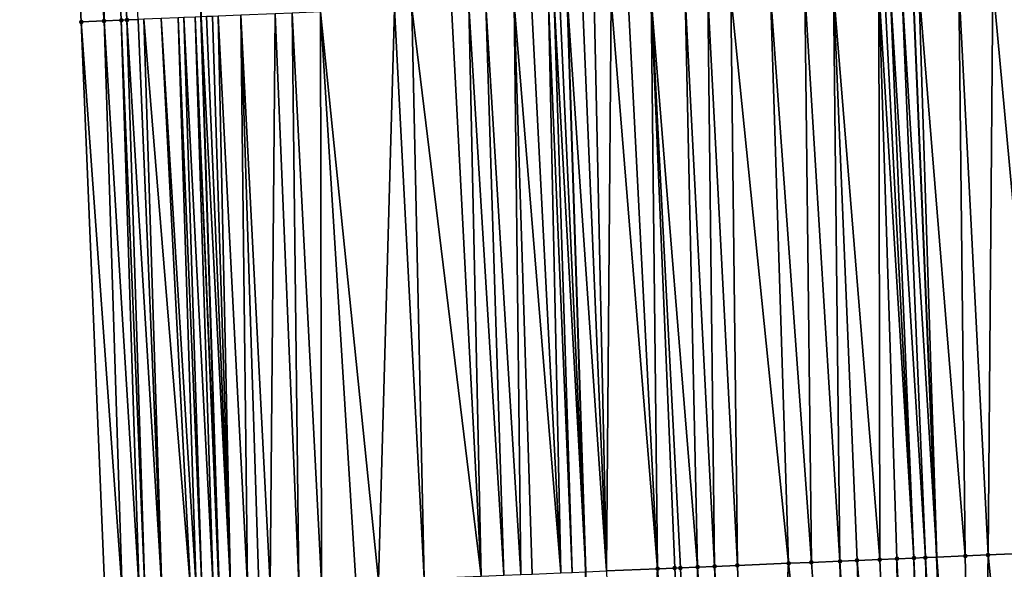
# Model space of a CAD drawing. Header units: feet. Extents: x 2004186 to 2014793, y 836912 to 864902.
# Tile 127 of 256: x 2010467 to 2010502, y 840869 to 840888. Entities that reach past the tile are written whole.
import ezdxf

# ---------------------------------------------------------------- set-up
doc = ezdxf.new("R2010")
doc.units = ezdxf.units.FT
doc.header["$LTSCALE"] = 100
doc.header["$MEASUREMENT"] = 0
for name, color, linetype, lineweight in [('EP_Travel Lane', 5, 'Continuous', 40), ('GPL_Skip Line', 2, 'Continuous', 40), ('Road Shots', 4, 'Continuous', 200), ('Road X-Section', 30, 'Continuous', 13)]:
    doc.layers.add(name, color=color, linetype=linetype, lineweight=lineweight)
doc.layers.add('I-77 SB_MM21-27-Surface-Border', color=7, linetype='Continuous')
doc.layers.add('I-77 SB_MM21-27-Surface-TIN', color=7, linetype='Continuous')

msp = doc.modelspace()

# ---------------------------------------------------------------- linework, layer by layer
at = {"layer": 'EP_Travel Lane'}
msp.add_polyline3d([(2010477.543157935, 840788.5692165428, 342.824715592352), (2010476.765306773, 840808.5501736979, 343.2196493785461), (2010475.9874516, 840828.5316769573, 343.5748282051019), (2010475.209575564, 840848.5137161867, 343.9298431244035), (2010474.4317416, 840868.4946746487, 344.2771656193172), (2010473.793771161, 840888.4815563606, 344.6683766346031), (2010473.296165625, 840908.5624193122, 345.0250564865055), (2010472.786049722, 840929.1499100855, 345.4117580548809), (2010472.290711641, 840949.1409907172, 345.8122032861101), (2010471.795361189, 840969.1325706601, 346.1695961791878), (2010471.372581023, 840989.124828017, 346.5413834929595), (2010471.023765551, 841009.1175275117, 346.9227137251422), (2010470.674977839, 841029.1100283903, 347.3271377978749), (2010470.326176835, 841049.1032912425, 347.7258901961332), (2010469.977363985, 841069.097233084, 348.0973061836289)], dxfattribs=at)
at = {"layer": 'GPL_Skip Line'}
for points in [[(2010503.751021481, 840769.6539728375, 342.0493382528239), (2010502.920267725, 840789.6317162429, 342.458656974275), (2010502.089470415, 840809.6105070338, 342.8404723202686), (2010501.258688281, 840829.5889328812, 343.238921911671), (2010500.427869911, 840849.5682301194, 343.5916440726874), (2010499.597059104, 840869.5473454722, 343.9656955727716), (2010498.766275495, 840889.525806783, 344.3645112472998), (2010497.970566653, 840909.506504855, 344.7139064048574), (2010497.451109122, 840929.4945609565, 345.0885362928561), (2010497.176632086, 840949.4888924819, 345.4712690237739), (2010496.902152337, 840969.4834216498, 345.8308640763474), (2010496.627671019, 840989.4780651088, 346.1839806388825), (2010496.353202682, 841009.4717629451, 346.5930650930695), (2010496.07873259, 841029.4655886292, 346.9894967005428), (2010495.804256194, 841049.4598734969, 347.3600128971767), (2010495.529776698, 841069.4543842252, 347.7339571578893)], [(2010491.021849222, 840769.1201009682, 342.2727580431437), (2010490.058351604, 840789.0930025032, 342.6546088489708), (2010489.231166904, 840809.0718308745, 343.0483455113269), (2010488.566683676, 840829.0574829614, 343.4320081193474), (2010487.926455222, 840849.0451477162, 343.7784363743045), (2010487.286259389, 840869.0317939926, 344.1476179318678), (2010486.64606036, 840889.018540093, 344.5354663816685), (2010486.004501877, 840909.0477277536, 344.915833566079), (2010485.355002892, 840929.3248146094, 345.2857227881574), (2010484.714723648, 840949.314064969, 345.6752363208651), (2010484.242516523, 840969.3062069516, 346.0183261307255), (2010483.952453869, 840989.3005534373, 346.3757230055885), (2010483.67349211, 841009.2941296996, 346.7735506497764), (2010483.394528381, 841029.2878471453, 347.168409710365), (2010483.115560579, 841049.2818564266, 347.5653071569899), (2010482.83658186, 841069.2766481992, 347.9327338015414)]]:
    msp.add_polyline3d(points, dxfattribs=at)
at = {"layer": 'I-77 SB_MM21-27-Surface-Border', "color": 3, "linetype": 'ByBlock', "lineweight": -2}
msp.add_polyline3d([(2010476.543377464, 840788.5273082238, 342.8416260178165), (2010473.71432226, 840808.422639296, 343.2542715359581), (2010473.482990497, 840828.4267522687, 343.6158711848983), (2010471.253364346, 840848.3482831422, 343.9830357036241), (2010470.422587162, 840868.3265899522, 344.3459293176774), (2010469.59177312, 840888.3057831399, 344.7227808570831), (2010468.592065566, 840908.3823514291, 345.0887894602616), (2010467.853999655, 840929.080838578, 345.4846514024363), (2010467.77950015, 840949.0781794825, 345.8601564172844), (2010467.505020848, 840969.0726761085, 346.2241892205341), (2010467.430525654, 840989.0697031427, 346.5965288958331), (2010467.556016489, 841009.0691205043, 346.9632982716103), (2010467.481530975, 841029.0654423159, 347.3641107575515), (2010468.00697453, 841049.0710491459, 347.7475821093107), (2010468.332431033, 841069.074340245, 348.1150695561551)], dxfattribs=at)
at = {"layer": 'I-77 SB_MM21-27-Surface-TIN', "color": 128, "linetype": 'ByBlock', "lineweight": -2}
for points in [[(2010470.190899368, 840908.4434296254, 345.0738678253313), (2010468.592065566, 840908.3823514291, 345.0887894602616), (2010470.391075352, 840888.3391892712, 344.7139724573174)], [(2010468.592065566, 840908.3823514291, 345.0887894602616), (2010469.59177312, 840888.3057831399, 344.7227808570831), (2010470.391075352, 840888.3391892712, 344.7139724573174)], [(2010470.390752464, 840908.4510941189, 345.0703775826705), (2010470.190899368, 840908.4434296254, 345.0738678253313), (2010471.190381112, 840888.3725105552, 344.7096211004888)], [(2010470.190899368, 840908.4434296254, 345.0738678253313), (2010470.990556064, 840888.3641467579, 344.712467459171), (2010471.190381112, 840888.3725105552, 344.7096211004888)], [(2010470.190899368, 840908.4434296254, 345.0738678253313), (2010470.391075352, 840888.3391892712, 344.7139724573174), (2010470.990556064, 840888.3641467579, 344.712467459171)], [(2010470.390752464, 840908.4510941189, 345.0703775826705), (2010471.190381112, 840888.3725105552, 344.7096211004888), (2010471.590027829, 840888.3893194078, 344.6996599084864)], [(2010495.200913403, 840869.3632131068, 344.0321995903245), (2010494.969596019, 840889.3669803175, 344.4140909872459), (2010493.770644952, 840889.3168162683, 344.4301849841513)], [(2010496.200036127, 840869.4050926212, 344.0155117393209), (2010495.968719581, 840889.4088396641, 344.3977391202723), (2010494.969596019, 840889.3669803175, 344.4140909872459)], [(2010496.200036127, 840869.4050926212, 344.0155117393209), (2010494.969596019, 840889.3669803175, 344.4140909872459), (2010495.200913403, 840869.3632131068, 344.0321995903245)], [(2010497.598812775, 840869.4636076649, 343.998002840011), (2010497.567327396, 840889.4755713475, 344.3843551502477), (2010495.968719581, 840889.4088396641, 344.3977391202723)], [(2010497.598812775, 840869.4636076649, 343.998002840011), (2010495.968719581, 840889.4088396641, 344.3977391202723), (2010496.799509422, 840869.4302284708, 344.0050891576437)], [(2010496.799509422, 840869.4302284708, 344.0050891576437), (2010495.968719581, 840889.4088396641, 344.3977391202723), (2010496.200036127, 840869.4050926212, 344.0155117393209)], [(2010498.797761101, 840869.5138376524, 343.9792577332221), (2010497.767151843, 840889.4839496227, 344.38074828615), (2010497.567327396, 840889.4755713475, 344.3843551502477)], [(2010498.797761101, 840869.5138376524, 343.9792577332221), (2010497.567327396, 840889.4755713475, 344.3843551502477), (2010498.198288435, 840869.4886866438, 343.9904435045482)], [(2010498.198288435, 840869.4886866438, 343.9904435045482), (2010497.567327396, 840889.4755713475, 344.3843551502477), (2010497.598812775, 840869.4636076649, 343.998002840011)], [(2010498.797761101, 840869.5138376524, 343.9792577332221), (2010497.966978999, 840889.492262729, 344.3805647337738), (2010497.767151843, 840889.4839496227, 344.38074828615)], [(2010499.197411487, 840869.5305582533, 343.9741536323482), (2010498.366628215, 840889.5090114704, 344.3737611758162), (2010497.966978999, 840889.492262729, 344.3805647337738)], [(2010499.197411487, 840869.5305582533, 343.9741536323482), (2010497.966978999, 840889.492262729, 344.3805647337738), (2010498.797761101, 840869.5138376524, 343.9792577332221)], [(2010498.366628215, 840889.5090114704, 344.3737611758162), (2010499.597059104, 840869.5473454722, 343.9656955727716), (2010498.766275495, 840889.525806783, 344.3645112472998)], [(2010499.197411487, 840869.5305582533, 343.9741536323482), (2010499.597059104, 840869.5473454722, 343.9656955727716), (2010498.366628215, 840889.5090114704, 344.3737611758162)], [(2010498.966099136, 840889.5342044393, 344.3598862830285), (2010498.766275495, 840889.525806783, 344.3645112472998), (2010499.597059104, 840869.5473454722, 343.9656955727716)], [(2010500.596178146, 840869.5893135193, 343.9445504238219), (2010500.364863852, 840889.5930064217, 344.3265455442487), (2010498.966099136, 840889.5342044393, 344.3598862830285)], [(2010500.596178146, 840869.5893135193, 343.9445504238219), (2010498.966099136, 840889.5342044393, 344.3598862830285), (2010499.597059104, 840869.5473454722, 343.9656955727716)], [(2010501.395473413, 840869.622887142, 343.9276753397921), (2010501.563810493, 840889.6432769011, 344.3048607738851), (2010500.364863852, 840889.5930064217, 344.3265455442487)], [(2010501.395473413, 840869.622887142, 343.9276753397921), (2010500.364863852, 840889.5930064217, 344.3265455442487), (2010500.596178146, 840869.5893135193, 343.9445504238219)], [(2010503.39371949, 840869.7066310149, 343.895062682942), (2010501.563810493, 840889.6432769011, 344.3048607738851), (2010501.395473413, 840869.622887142, 343.9276753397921)], [(2010503.39371949, 840869.7066310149, 343.895062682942), (2010502.962587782, 840889.701776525, 344.287402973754), (2010501.563810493, 840889.6432769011, 344.3048607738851)], [(2010486.377119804, 840889.0073165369, 344.5375608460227), (2010487.286259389, 840869.0317939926, 344.1476179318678), (2010486.64606036, 840889.018540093, 344.5354663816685)], [(2010488.007223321, 840869.0618363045, 344.1445131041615), (2010487.176424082, 840889.040673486, 344.5313359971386), (2010486.64606036, 840889.018540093, 344.5354663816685)], [(2010488.007223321, 840869.0618363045, 344.1445131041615), (2010486.64606036, 840889.018540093, 344.5354663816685), (2010487.286259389, 840869.0317939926, 344.1476179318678)], [(2010488.007223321, 840869.0618363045, 344.1445131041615), (2010487.576077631, 840889.0573180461, 344.5300051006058), (2010487.176424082, 840889.040673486, 344.5313359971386)], [(2010488.007223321, 840869.0618363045, 344.1445131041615), (2010488.17555278, 840889.0824093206, 344.5214722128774), (2010487.576077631, 840889.0573180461, 344.5300051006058)], [(2010489.805643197, 840869.1372441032, 344.1132327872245), (2010488.17555278, 840889.0824093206, 344.5214722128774), (2010488.007223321, 840869.0618363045, 344.1445131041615)], [(2010489.805643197, 840869.1372441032, 344.1132327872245), (2010488.775026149, 840889.1075434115, 344.5106901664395), (2010488.17555278, 840889.0824093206, 344.5214722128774)], [(2010489.805643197, 840869.1372441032, 344.1132327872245), (2010489.57432676, 840889.1409885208, 344.499834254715), (2010488.775026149, 840889.1075434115, 344.5106901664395)], [(2010491.204418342, 840869.1957952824, 344.0939046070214), (2010490.773270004, 840889.1913406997, 344.4738578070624), (2010489.57432676, 840889.1409885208, 344.499834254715)], [(2010491.204418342, 840869.1957952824, 344.0939046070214), (2010489.57432676, 840889.1409885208, 344.499834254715), (2010490.604943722, 840869.1706913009, 344.1027227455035)], [(2010490.604943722, 840869.1706913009, 344.1027227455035), (2010489.57432676, 840889.1409885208, 344.499834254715), (2010490.405117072, 840869.1623660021, 344.1035125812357)], [(2010490.405117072, 840869.1623660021, 344.1035125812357), (2010489.57432676, 840889.1409885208, 344.499834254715), (2010489.805643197, 840869.1372441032, 344.1132327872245)], [(2010491.803889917, 840869.2209724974, 344.0813994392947), (2010491.572572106, 840889.224749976, 344.4648842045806), (2010490.773270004, 840889.1913406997, 344.4738578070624)], [(2010491.803889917, 840869.2209724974, 344.0813994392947), (2010490.773270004, 840889.1913406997, 344.4738578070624), (2010491.204418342, 840869.1957952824, 344.0939046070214)], [(2010492.603191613, 840869.2543915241, 344.0723077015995), (2010492.37187317, 840889.2581841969, 344.4546002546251), (2010491.572572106, 840889.224749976, 344.4648842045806)], [(2010492.603191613, 840869.2543915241, 344.0723077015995), (2010491.572572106, 840889.224749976, 344.4648842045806), (2010491.803889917, 840869.2209724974, 344.0813994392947)], [(2010494.401612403, 840869.3297773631, 344.0421329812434), (2010493.770644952, 840889.3168162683, 344.4301849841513), (2010492.37187317, 840889.2581841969, 344.4546002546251)], [(2010494.401612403, 840869.3297773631, 344.0421329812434), (2010492.37187317, 840889.2581841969, 344.4546002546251), (2010492.603191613, 840869.2543915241, 344.0723077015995)], [(2010495.200913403, 840869.3632131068, 344.0321995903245), (2010493.770644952, 840889.3168162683, 344.4301849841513), (2010494.401612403, 840869.3297773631, 344.0421329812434)], [(2010480.014203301, 840868.7277196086, 344.2317265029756), (2010480.582179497, 840888.7651010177, 344.6025283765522), (2010477.984451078, 840888.6564388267, 344.6360023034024)], [(2010481.612799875, 840868.7947216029, 344.2052891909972), (2010480.582179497, 840888.7651010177, 344.6025283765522), (2010480.014203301, 840868.7277196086, 344.2317265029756)], [(2010481.612799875, 840868.7947216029, 344.2052891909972), (2010481.181654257, 840888.7902016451, 344.5935041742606), (2010480.582179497, 840888.7651010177, 344.6025283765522)], [(2010483.611057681, 840868.8781834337, 344.1868763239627), (2010482.580437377, 840888.8485610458, 344.5834123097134), (2010481.181654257, 840888.7902016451, 344.5935041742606)], [(2010483.611057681, 840868.8781834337, 344.1868763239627), (2010481.181654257, 840888.7902016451, 344.5935041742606), (2010481.612799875, 840868.7947216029, 344.2052891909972)], [(2010483.611057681, 840868.8781834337, 344.1868763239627), (2010483.179913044, 840888.8736398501, 344.5755344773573), (2010482.580437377, 840888.8485610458, 344.5834123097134)], [(2010484.410361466, 840868.9115522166, 344.1803141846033), (2010483.779393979, 840888.8985920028, 344.5743096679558), (2010483.179913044, 840888.8736398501, 344.5755344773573)], [(2010484.410361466, 840868.9115522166, 344.1803141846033), (2010483.179913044, 840888.8736398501, 344.5755344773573), (2010483.611057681, 840868.8781834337, 344.1868763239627)], [(2010485.009840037, 840868.9365612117, 344.1762782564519), (2010484.778523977, 840888.940296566, 344.5660885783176), (2010483.779393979, 840888.8985920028, 344.5743096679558)], [(2010485.009840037, 840868.9365612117, 344.1762782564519), (2010483.779393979, 840888.8985920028, 344.5743096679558), (2010484.410361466, 840868.9115522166, 344.1803141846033)], [(2010486.408615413, 840868.9951068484, 344.1572291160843), (2010485.377998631, 840888.965399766, 344.556929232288), (2010484.778523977, 840888.940296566, 344.5660885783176)], [(2010486.408615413, 840868.9951068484, 344.1572291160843), (2010484.778523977, 840888.940296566, 344.5660885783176), (2010485.409492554, 840868.9532305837, 344.1737533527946)], [(2010485.409492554, 840868.9532305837, 344.1737533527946), (2010484.778523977, 840888.940296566, 344.5660885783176), (2010485.009840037, 840868.9365612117, 344.1762782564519)], [(2010486.408615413, 840868.9951068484, 344.1572291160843), (2010485.97746718, 840888.9906497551, 344.5400590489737), (2010485.377998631, 840888.965399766, 344.556929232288)], [(2010486.808263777, 840869.0118760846, 344.1496764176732), (2010486.177292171, 840888.9990149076, 344.5371415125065), (2010485.97746718, 840888.9906497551, 344.5400590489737)], [(2010486.808263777, 840869.0118760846, 344.1496764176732), (2010485.97746718, 840888.9906497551, 344.5400590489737), (2010486.408615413, 840868.9951068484, 344.1572291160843)], [(2010486.377119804, 840889.0073165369, 344.5375608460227), (2010486.177292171, 840888.9990149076, 344.5371415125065), (2010487.286259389, 840869.0317939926, 344.1476179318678)], [(2010486.808263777, 840869.0118760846, 344.1496764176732), (2010487.286259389, 840869.0317939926, 344.1476179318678), (2010486.177292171, 840888.9990149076, 344.5371415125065)], [(2010471.02206328, 840868.3516579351, 344.3389235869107), (2010470.391075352, 840888.3391892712, 344.7139724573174), (2010469.59177312, 840888.3057831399, 344.7227808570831)], [(2010471.621542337, 840868.3766552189, 344.3354772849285), (2010470.990556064, 840888.3641467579, 344.712467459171), (2010470.391075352, 840888.3391892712, 344.7139724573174)], [(2010471.621542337, 840868.3766552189, 344.3354772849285), (2010470.391075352, 840888.3391892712, 344.7139724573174), (2010471.02206328, 840868.3516579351, 344.3389235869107)], [(2010471.821367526, 840868.3850156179, 344.3329202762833), (2010471.190381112, 840888.3725105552, 344.7096211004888), (2010470.990556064, 840888.3641467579, 344.712467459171)], [(2010471.821367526, 840868.3850156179, 344.3329202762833), (2010470.990556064, 840888.3641467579, 344.712467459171), (2010471.621542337, 840868.3766552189, 344.3354772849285)], [(2010472.420838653, 840868.410203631, 344.3198714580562), (2010471.590027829, 840888.3893194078, 344.6996599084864), (2010471.190381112, 840888.3725105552, 344.7096211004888)], [(2010472.420838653, 840868.410203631, 344.3198714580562), (2010471.190381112, 840888.3725105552, 344.7096211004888), (2010471.821367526, 840868.3850156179, 344.3329202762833)], [(2010472.420838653, 840868.410203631, 344.3198714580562), (2010471.789853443, 840888.3976696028, 344.6975280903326), (2010471.590027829, 840888.3893194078, 344.6996599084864)], [(2010473.419966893, 840868.451950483, 344.3098626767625), (2010472.389335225, 840888.4226013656, 344.6973743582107), (2010471.789853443, 840888.3976696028, 344.6975280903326)], [(2010473.419966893, 840868.451950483, 344.3098626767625), (2010471.789853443, 840888.3976696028, 344.6975280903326), (2010472.420838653, 840868.410203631, 344.3198714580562)], [(2010473.619790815, 840868.4603413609, 344.3057711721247), (2010472.988812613, 840888.447638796, 344.6916699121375), (2010472.389335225, 840888.4226013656, 344.6973743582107)], [(2010473.619790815, 840868.4603413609, 344.3057711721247), (2010472.389335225, 840888.4226013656, 344.6973743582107), (2010473.419966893, 840868.451950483, 344.3098626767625)], [(2010473.81961167, 840868.4688059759, 344.2979672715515), (2010473.188636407, 840888.4560327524, 344.6872392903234), (2010472.988812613, 840888.447638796, 344.6916699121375)], [(2010473.619790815, 840868.4603413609, 344.3057711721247), (2010473.81961167, 840868.4688059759, 344.2979672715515), (2010472.988812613, 840888.447638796, 344.6916699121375)], [(2010474.219250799, 840868.4857973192, 344.2792322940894), (2010473.588277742, 840888.4729710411, 344.6704787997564), (2010473.188636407, 840888.4560327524, 344.6872392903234)], [(2010474.219250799, 840868.4857973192, 344.2792322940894), (2010473.188636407, 840888.4560327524, 344.6872392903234), (2010473.81961167, 840868.4688059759, 344.2979672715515)], [(2010473.7881033, 840888.4813225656, 344.6682771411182), (2010473.588277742, 840888.4729710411, 344.6704787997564), (2010474.4317416, 840868.4946746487, 344.2771656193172)], [(2010474.419076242, 840868.4941516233, 344.2769821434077), (2010474.4317416, 840868.4946746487, 344.2771656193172), (2010473.588277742, 840888.4729710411, 344.6704787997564)], [(2010474.419076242, 840868.4941516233, 344.2769821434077), (2010473.588277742, 840888.4729710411, 344.6704787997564), (2010474.219250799, 840868.4857973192, 344.2792322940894)], [(2010473.7881033, 840888.4813225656, 344.6682771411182), (2010474.4317416, 840868.4946746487, 344.2771656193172), (2010473.793771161, 840888.4815563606, 344.6683766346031)], [(2010474.818735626, 840868.5106558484, 344.282771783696), (2010473.987933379, 840888.4895654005, 344.6717849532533), (2010473.793771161, 840888.4815563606, 344.6683766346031)], [(2010474.818735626, 840868.5106558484, 344.282771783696), (2010473.793771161, 840888.4815563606, 344.6683766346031), (2010474.4317416, 840868.4946746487, 344.2771656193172)], [(2010474.818735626, 840868.5106558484, 344.282771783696), (2010474.187765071, 840888.4977694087, 344.6773323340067), (2010473.987933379, 840888.4895654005, 344.6717849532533)], [(2010474.818735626, 840868.5106558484, 344.282771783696), (2010474.387594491, 840888.5060280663, 344.6800089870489), (2010474.187765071, 840888.4977694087, 344.6773323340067)], [(2010475.418225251, 840868.5353990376, 344.2921182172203), (2010475.1869019, 840888.5393097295, 344.6777389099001), (2010474.387594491, 840888.5060280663, 344.6800089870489)], [(2010475.418225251, 840868.5353990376, 344.2921182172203), (2010474.387594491, 840888.5060280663, 344.6800089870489), (2010474.818735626, 840868.5106558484, 344.282771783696)], [(2010476.217532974, 840868.5686731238, 344.2903237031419), (2010476.385852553, 840888.5894837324, 344.661122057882), (2010475.1869019, 840888.5393097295, 344.6777389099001)], [(2010476.217532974, 840868.5686731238, 344.2903237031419), (2010475.1869019, 840888.5393097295, 344.6777389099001), (2010475.817882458, 840868.5519556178, 344.2952719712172)], [(2010475.817882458, 840868.5519556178, 344.2952719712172), (2010475.1869019, 840888.5393097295, 344.6777389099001), (2010475.418225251, 840868.5353990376, 344.2921182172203)], [(2010477.216654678, 840868.6105771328, 344.272402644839), (2010476.385852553, 840888.5894837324, 344.661122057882), (2010476.217532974, 840868.5686731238, 344.2903237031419)], [(2010477.216654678, 840868.6105771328, 344.272402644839), (2010476.985329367, 840888.614534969, 344.6546923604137), (2010476.385852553, 840888.5894837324, 344.661122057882)], [(2010478.015956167, 840868.6440011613, 344.2630590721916), (2010477.984451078, 840888.6564388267, 344.6360023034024), (2010476.985329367, 840888.614534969, 344.6546923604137)], [(2010478.015956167, 840868.6440011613, 344.2630590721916), (2010476.985329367, 840888.614534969, 344.6546923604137), (2010477.216654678, 840868.6105771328, 344.272402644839)], [(2010480.014203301, 840868.7277196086, 344.2317265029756), (2010477.984451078, 840888.6564388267, 344.6360023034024), (2010479.214902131, 840868.6942879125, 344.2414561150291)], [(2010479.214902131, 840868.6942879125, 344.2414561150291), (2010477.984451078, 840888.6564388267, 344.6360023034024), (2010478.015956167, 840868.6440011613, 344.2630590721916)], [(2010471.02206328, 840868.3516579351, 344.3389235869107), (2010469.59177312, 840888.3057831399, 344.7227808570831), (2010470.422587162, 840868.3265899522, 344.3459293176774)], [(2010503.39371949, 840869.7066310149, 343.895062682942), (2010501.395473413, 840869.622887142, 343.9276753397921), (2010503.425241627, 840849.6937833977, 343.5388815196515)], [(2010494.401612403, 840869.3297773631, 344.0421329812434), (2010492.603191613, 840869.2543915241, 344.0723077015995), (2010493.234165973, 840849.2671865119, 343.7017765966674)], [(2010494.401612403, 840869.3297773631, 344.0421329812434), (2010493.234165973, 840849.2671865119, 343.7017765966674), (2010496.63119018, 840849.4094097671, 343.6460683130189)], [(2010495.200913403, 840869.3632131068, 344.0321995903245), (2010494.401612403, 840869.3297773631, 344.0421329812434), (2010496.63119018, 840849.4094097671, 343.6460683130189)], [(2010496.200036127, 840869.4050926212, 344.0155117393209), (2010495.200913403, 840869.3632131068, 344.0321995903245), (2010496.63119018, 840849.4094097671, 343.6460683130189)], [(2010496.799509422, 840869.4302284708, 344.0050891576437), (2010496.200036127, 840869.4050926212, 344.0155117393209), (2010497.430492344, 840849.4428175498, 343.6362403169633)], [(2010496.200036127, 840869.4050926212, 344.0155117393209), (2010496.63119018, 840849.4094097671, 343.6460683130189), (2010497.430492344, 840849.4428175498, 343.6362403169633)], [(2010497.598812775, 840869.4636076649, 343.998002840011), (2010496.799509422, 840869.4302284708, 344.0050891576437), (2010498.429620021, 840849.4845779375, 343.623917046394)], [(2010496.799509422, 840869.4302284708, 344.0050891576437), (2010497.430492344, 840849.4428175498, 343.6362403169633), (2010498.429620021, 840849.4845779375, 343.623917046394)], [(2010498.198288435, 840869.4886866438, 343.9904435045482), (2010497.598812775, 840869.4636076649, 343.998002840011), (2010498.429620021, 840849.4845779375, 343.623917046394)], [(2010498.797761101, 840869.5138376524, 343.9792577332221), (2010498.198288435, 840869.4886866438, 343.9904435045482), (2010499.228919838, 840849.5180421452, 343.6108143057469)], [(2010498.198288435, 840869.4886866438, 343.9904435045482), (2010498.429620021, 840849.4845779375, 343.623917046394), (2010499.228919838, 840849.5180421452, 343.6108143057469)], [(2010499.197411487, 840869.5305582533, 343.9741536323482), (2010498.797761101, 840869.5138376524, 343.9792577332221), (2010499.628571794, 840849.5347250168, 343.6071202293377)], [(2010498.797761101, 840869.5138376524, 343.9792577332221), (2010499.228919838, 840849.5180421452, 343.6108143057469), (2010499.628571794, 840849.5347250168, 343.6071202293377)], [(2010499.197411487, 840869.5305582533, 343.9741536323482), (2010500.228045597, 840849.5598486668, 343.5958135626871), (2010499.597059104, 840869.5473454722, 343.9656955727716)], [(2010499.197411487, 840869.5305582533, 343.9741536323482), (2010499.628571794, 840849.5347250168, 343.6071202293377), (2010500.228045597, 840849.5598486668, 343.5958135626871)], [(2010500.596178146, 840869.5893135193, 343.9445504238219), (2010499.597059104, 840869.5473454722, 343.9656955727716), (2010501.027342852, 840849.593374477, 343.5791356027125)], [(2010500.228045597, 840849.5598486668, 343.5958135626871), (2010500.427869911, 840849.5682301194, 343.5916440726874), (2010499.597059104, 840869.5473454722, 343.9656955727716)], [(2010501.027342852, 840849.593374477, 343.5791356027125), (2010499.597059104, 840869.5473454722, 343.9656955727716), (2010500.427869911, 840849.5682301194, 343.5916440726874)], [(2010501.395473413, 840869.622887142, 343.9276753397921), (2010500.596178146, 840869.5893135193, 343.9445504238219), (2010501.027342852, 840849.593374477, 343.5791356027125)], [(2010501.395473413, 840869.622887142, 343.9276753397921), (2010501.027342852, 840849.593374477, 343.5791356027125), (2010503.425241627, 840849.6937833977, 343.5388815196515)], [(2010489.805643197, 840869.1372441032, 344.1132327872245), (2010488.007223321, 840869.0618363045, 344.1445131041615), (2010488.638187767, 840849.0748696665, 343.7711773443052)], [(2010489.805643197, 840869.1372441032, 344.1132327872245), (2010488.638187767, 840849.0748696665, 343.7711773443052), (2010491.43573621, 840849.1920164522, 343.724037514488)], [(2010490.405117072, 840869.1623660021, 344.1035125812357), (2010489.805643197, 840869.1372441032, 344.1132327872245), (2010491.43573621, 840849.1920164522, 343.724037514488)], [(2010490.604943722, 840869.1706913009, 344.1027227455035), (2010490.405117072, 840869.1623660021, 344.1035125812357), (2010491.43573621, 840849.1920164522, 343.724037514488)], [(2010491.204418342, 840869.1957952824, 344.0939046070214), (2010490.604943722, 840869.1706913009, 344.1027227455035), (2010491.43573621, 840849.1920164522, 343.724037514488)], [(2010491.803889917, 840869.2209724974, 344.0813994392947), (2010491.204418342, 840869.1957952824, 344.0939046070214), (2010492.634688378, 840849.2421540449, 343.707791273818)], [(2010491.204418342, 840869.1957952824, 344.0939046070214), (2010491.43573621, 840849.1920164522, 343.724037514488), (2010492.634688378, 840849.2421540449, 343.707791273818)], [(2010492.603191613, 840869.2543915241, 344.0723077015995), (2010491.803889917, 840869.2209724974, 344.0813994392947), (2010493.234165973, 840849.2671865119, 343.7017765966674)], [(2010491.803889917, 840869.2209724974, 344.0813994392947), (2010492.634688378, 840849.2421540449, 343.707791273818), (2010493.234165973, 840849.2671865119, 343.7017765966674)]]:
    msp.add_3dface(points, dxfattribs=at)
at = {"layer": 'Road Shots', "lineweight": 100}
for p in [(2010470.391075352, 840888.3391892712, 344.7139724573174), (2010470.990556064, 840888.3641467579, 344.712467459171), (2010471.190381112, 840888.3725105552, 344.7096211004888), (2010469.59177312, 840888.3057831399, 344.7227808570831), (2010494.401612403, 840869.3297773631, 344.0421329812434), (2010495.200913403, 840869.3632131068, 344.0321995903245), (2010496.200036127, 840869.4050926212, 344.0155117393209), (2010496.799509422, 840869.4302284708, 344.0050891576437), (2010497.598812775, 840869.4636076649, 343.998002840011), (2010498.198288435, 840869.4886866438, 343.9904435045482), (2010498.797761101, 840869.5138376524, 343.9792577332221), (2010499.197411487, 840869.5305582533, 343.9741536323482), (2010500.596178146, 840869.5893135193, 343.9445504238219), (2010501.395473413, 840869.622887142, 343.9276753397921), (2010489.805643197, 840869.1372441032, 344.1132327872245), (2010490.405117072, 840869.1623660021, 344.1035125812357), (2010490.604943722, 840869.1706913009, 344.1027227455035), (2010491.204418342, 840869.1957952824, 344.0939046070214), (2010491.803889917, 840869.2209724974, 344.0813994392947), (2010492.603191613, 840869.2543915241, 344.0723077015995)]:
    msp.add_point(p, dxfattribs=at)
at = {"layer": 'Road X-Section', "extrusion": (-0.04154052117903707, 0.9989552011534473, 0.01904970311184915), "elevation": 756500.3588609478, "flags": 128}
msp.add_lwpolyline([(-2043670.84265633, -14068.93743780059), (-2043671.64265633, -14068.94624779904), (-2043672.242656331, -14068.94775307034), (-2043672.44265633, -14068.95059994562), (-2043672.842656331, -14068.96056294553), (-2043673.04265633, -14068.9626951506), (-2043673.64265633, -14068.96284891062), (-2043674.242656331, -14068.96855439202), (-2043674.44265633, -14068.97298581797), (-2043674.842656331, -14068.98974935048), (-2043675.04265633, -14068.99195140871), (-2043675.242656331, -14068.98844295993), (-2043675.44265633, -14068.98289457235), (-2043675.64265633, -14068.98021743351), (-2043676.44265633, -14068.98248792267), (-2043677.64265633, -14068.99910779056), (-2043678.24265633, -14069.00553865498), (-2043679.24265633, -14069.02423210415), (-2043681.84265633, -14069.05771210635), (-2043682.442656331, -14069.06673794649), (-2043683.84265633, -14069.07683164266), (-2043684.44265633, -14069.0847109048), (-2043685.04265633, -14069.0859359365), (-2043686.042656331, -14069.09415851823), (-2043686.642656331, -14069.10331952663), (-2043687.242656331, -14069.1201927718), (-2043687.44265633, -14069.12311083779), (-2043687.64265633, -14069.12269142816), (-2043688.44265633, -14069.12891740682), (-2043688.842656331, -14069.13024854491), (-2043689.44265633, -14069.13878298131), (-2043690.04265633, -14069.14956698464), (-2043690.84265633, -14069.16042486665), (-2043692.04265633, -14069.1864060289), (-2043692.84265633, -14069.19538126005), (-2043693.64265633, -14069.20566707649), (-2043695.042656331, -14069.23008677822), (-2043696.242656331, -14069.2461836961), (-2043697.24265633, -14069.26253853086), (-2043698.84265633, -14069.27592493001), (-2043699.04265633, -14069.27953244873), (-2043699.242656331, -14069.27971603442), (-2043699.642656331, -14069.28652082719), (-2043700.24265633, -14069.3003982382), (-2043701.64265633, -14069.33374502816), (-2043702.84265633, -14069.3554337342), (-2043704.242656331, -14069.37289470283), (-2043705.04265633, -14069.38701771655), (-2043707.64265633, -14069.44102069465), (-2043708.242656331, -14069.45513825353), (-2043709.842656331, -14069.48812175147), (-2043710.642656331, -14069.50917379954), (-2043711.24265633, -14069.52902269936), (-2043711.442656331, -14069.52919356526), (-2043711.64265633, -14069.52437523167), (-2043711.842656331, -14069.52432122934), (-2043712.04265633, -14069.52782451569), (-2043712.24265633, -14069.53624007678), (-2043712.44265633, -14069.54844066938), (-2043713.04265633, -14069.57442260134), (-2043713.842656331, -14069.59741439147), (-2043714.64265633, -14069.63295468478), (-2043715.24265633, -14069.66395817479), (-2043717.44265633, -14069.76070997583), (-2043718.442656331, -14069.80823921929), (-2043718.64265633, -14069.81628711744)], dxfattribs=at)
at = {"layer": 'Road X-Section', "extrusion": (-0.04153984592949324, 0.9989391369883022, 0.01987565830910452), "elevation": 756468.4929865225, "flags": 128}
msp.add_lwpolyline([(-2043670.837183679, -14693.86599116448), (-2043671.437183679, -14693.87299827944), (-2043672.037183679, -14693.87644526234), (-2043672.237183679, -14693.8790027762), (-2043672.837183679, -14693.8920541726), (-2043673.837183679, -14693.90206493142), (-2043674.03718368, -14693.90615724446), (-2043674.237183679, -14693.91396268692), (-2043674.637183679, -14693.93270136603), (-2043674.837183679, -14693.9349519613), (-2043675.237183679, -14693.9291611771), (-2043675.83718368, -14693.91981289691), (-2043676.237183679, -14693.9166585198), (-2043676.637183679, -14693.92160776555), (-2043677.637183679, -14693.93953236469), (-2043678.43718368, -14693.94887778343), (-2043679.637183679, -14693.97048500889), (-2043680.43718368, -14693.98021654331), (-2043682.037183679, -14694.00665907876), (-2043684.037183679, -14694.0250755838), (-2043684.837183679, -14694.03163901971), (-2043685.43718368, -14694.03567574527), (-2043685.837183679, -14694.0382011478), (-2043686.837183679, -14694.05472864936), (-2043687.237183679, -14694.06228284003), (-2043688.43718368, -14694.0674471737), (-2043690.237183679, -14694.09873367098), (-2043690.837183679, -14694.10845579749), (-2043691.037183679, -14694.10924578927), (-2043691.637183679, -14694.11806567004), (-2043692.237183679, -14694.13057330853), (-2043693.037183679, -14694.13966684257), (-2043694.837183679, -14694.16984752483), (-2043695.637183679, -14694.17978287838), (-2043696.637183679, -14694.19647402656), (-2043697.237183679, -14694.20689866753), (-2043698.037183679, -14694.21398638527), (-2043698.637183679, -14694.2215472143), (-2043699.237183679, -14694.23273519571), (-2043699.637183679, -14694.23784030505), (-2043701.037183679, -14694.26744936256), (-2043701.837183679, -14694.28432778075), (-2043703.837183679, -14694.31694688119), (-2043704.437183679, -14694.3247399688), (-2043705.837183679, -14694.35208908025), (-2043706.83718368, -14694.37602469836), (-2043707.437183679, -14694.3870153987), (-2043707.837183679, -14694.39662845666), (-2043708.237183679, -14694.40125647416), (-2043709.237183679, -14694.41903948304), (-2043710.037183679, -14694.43907218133), (-2043711.037183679, -14694.47214163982), (-2043711.237183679, -14694.47374936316), (-2043711.437183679, -14694.47112536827), (-2043711.637183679, -14694.4711524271), (-2043711.83718368, -14694.47612830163), (-2043712.037183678, -14694.48336853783), (-2043712.437183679, -14694.5017200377), (-2043712.637183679, -14694.50815548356), (-2043713.037183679, -14694.51743568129), (-2043713.437183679, -14694.53289765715), (-2043714.037183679, -14694.55803356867), (-2043714.837183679, -14694.59734773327), (-2043716.037183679, -14694.64575409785), (-2043718.237183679, -14694.74061756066), (-2043718.437183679, -14694.74795541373)], dxfattribs=at)

doc.saveas('drawing.dxf')
